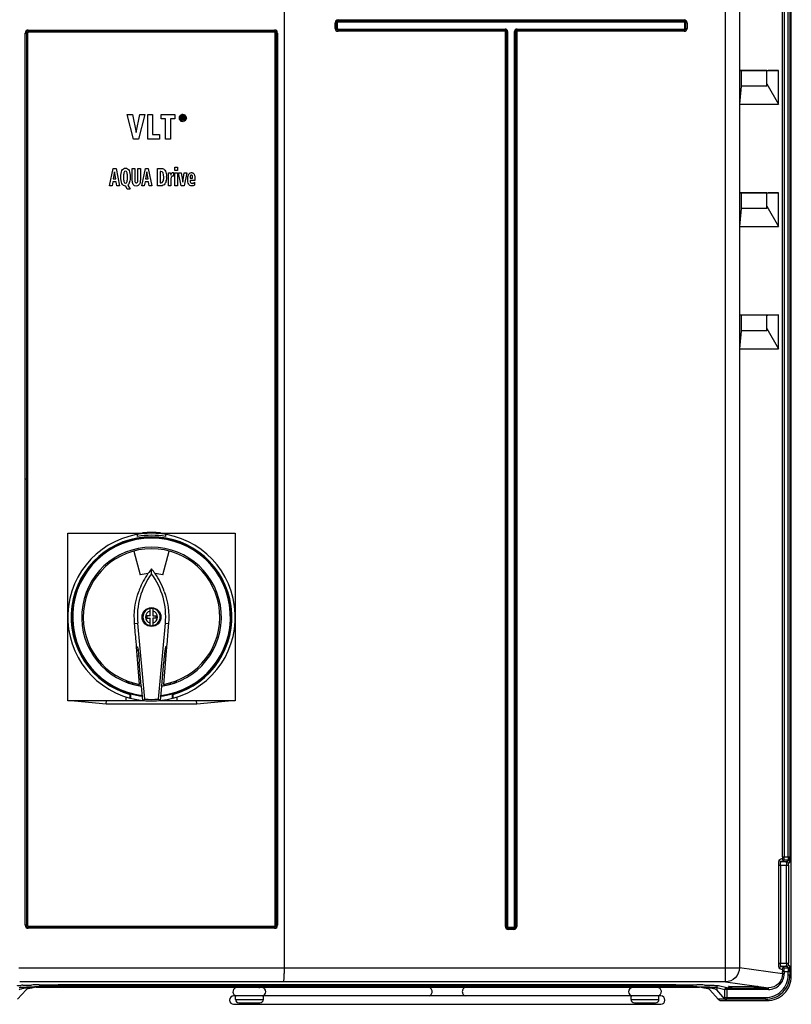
# Model space of a CAD drawing. Header units: inches. Extents: x 0 to 117, y 0 to 83.
# Tile 3 of 57: x 18.75 to 27.45, y 33.77 to 44.87. Entities that reach past the tile are written whole.
import ezdxf

# ---------------------------------------------------------------- set-up
doc = ezdxf.new("R2010")
doc.units = ezdxf.units.IN
doc.header["$LTSCALE"] = 6.431102
doc.header["$MEASUREMENT"] = 0
doc.layers.get('0').update_dxf_attribs({"linetype": 'CONTINUOUS'})
doc.styles.get("Standard").update_dxf_attribs({"font": 'txt', "width": 0.8})
doc.dimstyles.new('DIMSTYLE_1', dxfattribs={"dimtxt": 0.78125, "dimasz": 0.7, "dimexe": 0.18, "dimexo": 0.0625, "dimgap": 0.09, "dimtad": 1, "dimdec": 0, "dimzin": 4, "dimdsep": 46, "dimtxsty": 'STANDARD', "dimblk": '_FILLED', "dimblk1": '_FILLED', "dimblk2": '_FILLED', "dimcen": 0.09, "dimadec": 0, "dimazin": 0, "dimtfac": 1, "dimtdec": 0, "dimtofl": 0, "dimtmove": 0, "dimatfit": 3, "dimldrblk": '_FILLED', "dimfxl": 1, "dimtolj": 1, "dimtzin": 4, "dimarcsym": 0})

# ---------------------------------------------------------------- blocks, each defined once
blk = doc.blocks.new('_FILLED')
at = {"color": 0, "linetype": 'BYBLOCK'}
blk.add_solid([(0, 0), (-1, 0.143), (-1, -0.143)], dxfattribs=at)
blk = doc.blocks.new('*D10')
at = {"color": 7, "linetype": 'CONTINUOUS'}
for p, q in [((18.841, 53.26), (15.061, 53.26)), ((15.311, 53.26), (15.311, 43.537)), ((15.311, 33.814), (15.311, 43.537)), ((17.866, 33.814), (15.061, 33.814))]:
    blk.add_line(p, q, dxfattribs=at)
at = {"color": 7, "linetype": 'CONTINUOUS', "xscale": 0.7, "yscale": 0.7, "zscale": 0.7}
for p, rotation in [((15.311, 53.26), 90), ((15.311, 33.814), 270)]:
    blk.add_blockref('_FILLED', p, dxfattribs=dict(at, rotation=rotation))
at = {"color": 7, "linetype": 'CONTINUOUS', "insert": (14.334, 43.537), "char_height": 0.7812, "width": 1.875, "attachment_point": 2, "rotation": 90, "line_spacing_factor": 0.9}
blk.add_mtext('494', dxfattribs=at)

msp = doc.modelspace()

# ---------------------------------------------------------------- linework, layer by layer
at = {"color": 7, "linetype": 'CONTINUOUS'}
for p, q in [((27.451, 34.089), (27.451, 52.5763)), ((26.7092, 34.0255), (26.7092, 52.3961)), ((21.7324, 52.239), (21.7324, 34.183)), ((26.8654, 52.2391), (26.8654, 34.183)), ((27.3516, 35.4348), (27.3516, 51.4042)), ((27.3711, 51.4042), (27.3711, 35.4348)), ((27.4157, 35.4348), (27.4157, 51.4042)), ((27.4354, 51.4042), (27.4354, 35.4348)), ((22.3077, 44.7716), (22.3077, 44.8346)), ((22.3323, 44.8346), (22.3077, 44.8346)), ((22.32, 44.8346), (22.32, 44.7716)), ((22.3323, 44.8346), (22.3323, 44.7716)), ((22.3407, 44.8676), (22.3407, 44.843)), ((22.3407, 44.8676), (26.2423, 44.8676)), ((26.2423, 44.8553), (22.3407, 44.8553)), ((26.2423, 44.843), (22.3407, 44.843)), ((26.2423, 44.843), (26.2423, 44.8676)), ((26.2752, 44.8346), (26.2507, 44.8346)), ((26.2507, 44.7716), (26.2507, 44.8346)), ((26.263, 44.7716), (26.263, 44.8346)), ((26.2752, 44.8346), (26.2752, 44.7716)), ((18.8483, 44.7521), (21.6245, 44.7521)), ((21.6237, 44.7398), (18.849, 44.7398)), ((21.623, 44.7275), (18.8498, 44.7275)), ((22.3077, 44.7716), (22.3323, 44.7716)), ((22.3407, 44.7632), (22.3407, 44.7387)), ((22.3407, 44.7632), (24.2246, 44.7632)), ((22.3407, 44.751), (24.2246, 44.751)), ((24.2246, 44.7387), (22.3407, 44.7387)), ((24.2246, 44.7387), (24.2246, 44.7632)), ((24.2516, 44.7362), (24.227, 44.7362)), ((24.227, 34.6492), (24.227, 44.7362)), ((24.2393, 44.7362), (24.2393, 34.6492)), ((24.2516, 44.7362), (24.2516, 34.6492)), ((24.356, 44.7362), (24.3314, 44.7362)), ((24.3314, 34.6492), (24.3314, 44.7362)), ((24.3437, 34.6492), (24.3437, 44.7362)), ((24.356, 44.7362), (24.356, 34.6492)), ((24.3584, 44.7632), (26.2423, 44.7632)), ((24.3584, 44.7632), (24.3584, 44.7387)), ((24.3584, 44.751), (26.2423, 44.751)), ((26.2423, 44.7387), (24.3584, 44.7387)), ((26.2423, 44.7387), (26.2423, 44.7632)), ((26.2507, 44.7716), (26.2752, 44.7716)), ((18.8142, 34.6637), (18.8142, 44.7179)), ((18.8142, 44.7179), (18.8401, 44.7179)), ((18.8272, 44.7179), (18.8272, 34.6637)), ((18.8401, 44.7179), (18.8401, 34.6637)), ((21.6326, 34.6637), (21.6326, 44.7179)), ((21.6326, 44.7179), (21.6585, 44.7179)), ((21.6456, 34.6637), (21.6456, 44.7179)), ((21.6585, 44.7179), (21.6585, 34.6637)), ((26.8709, 44.2972), (27.3061, 44.2972)), ((26.8899, 44.2951), (26.8709, 44.2972)), ((26.8709, 43.9155), (26.8709, 44.2972)), ((27.175, 44.2951), (26.8899, 44.2951)), ((26.8899, 44.12), (26.8899, 44.2951)), ((27.175, 44.12), (27.175, 44.2951)), ((27.175, 44.2912), (27.18, 44.293)), ((27.18, 44.293), (27.1858, 44.2951)), ((27.3061, 44.2972), (27.1891, 44.2951)), ((27.3061, 43.9155), (27.3061, 44.2972)), ((26.8709, 43.9155), (26.8899, 44.12)), ((27.175, 44.12), (26.8899, 44.12)), ((27.175, 44.1457), (27.3061, 43.9155)), ((26.8709, 43.9155), (27.3061, 43.9155)), ((20.0332, 43.5244), (19.9635, 43.8)), ((19.9635, 43.8), (20.0226, 43.8)), ((20.0226, 43.8), (20.0639, 43.5988)), ((20.0639, 43.5988), (20.1067, 43.8)), ((20.1631, 43.8), (20.0923, 43.5244)), ((20.1067, 43.8), (20.1631, 43.8)), ((20.1947, 43.5244), (20.1947, 43.8)), ((20.1947, 43.8), (20.2494, 43.8)), ((20.2494, 43.8), (20.2494, 43.5739)), ((20.3449, 43.7502), (20.3449, 43.8)), ((20.3449, 43.8), (20.5016, 43.8)), ((20.3958, 43.7502), (20.3449, 43.7502)), ((20.3958, 43.5244), (20.3958, 43.7502)), ((20.4505, 43.7502), (20.4505, 43.5244)), ((20.5016, 43.7502), (20.4505, 43.7502)), ((20.5016, 43.8), (20.5016, 43.7502)), ((20.5757, 43.739), (20.5757, 43.7827)), ((20.5757, 43.7827), (20.5908, 43.7827)), ((20.5843, 43.739), (20.5757, 43.739)), ((20.5843, 43.7753), (20.5843, 43.7649)), ((20.59, 43.7753), (20.5843, 43.7753)), ((20.5843, 43.7649), (20.5909, 43.7649)), ((20.5843, 43.7576), (20.5843, 43.739)), ((20.5882, 43.7576), (20.5843, 43.7576)), ((20.5976, 43.739), (20.5882, 43.7576)), ((20.597, 43.758), (20.6077, 43.739)), ((20.6077, 43.739), (20.5976, 43.739)), ((20.0923, 43.5244), (20.0332, 43.5244)), ((20.3271, 43.5244), (20.1947, 43.5244)), ((20.2494, 43.5739), (20.3271, 43.5739)), ((20.3271, 43.5739), (20.3271, 43.5244)), ((20.4505, 43.5244), (20.3958, 43.5244)), ((19.764, 42.9968), (19.8056, 43.1937)), ((19.8056, 43.1937), (19.8379, 43.1937)), ((19.8379, 43.1937), (19.878, 42.9968)), ((20.0204, 43.0682), (20.0204, 43.1937)), ((20.0204, 43.1937), (20.0496, 43.1937)), ((20.0496, 43.1937), (20.0496, 43.0607)), ((20.0828, 43.0607), (20.0828, 43.1937)), ((20.0828, 43.1937), (20.112, 43.1937)), ((20.112, 43.1937), (20.112, 43.0682)), ((20.1275, 42.9968), (20.1691, 43.1937)), ((20.1691, 43.1937), (20.2014, 43.1937)), ((20.2014, 43.1937), (20.2415, 42.9968)), ((20.3064, 42.9968), (20.3064, 43.1937)), ((20.3064, 43.1937), (20.3508, 43.1937)), ((20.5009, 43.169), (20.5009, 43.2084)), ((20.5009, 43.2084), (20.5291, 43.2084)), ((20.5291, 43.169), (20.5009, 43.169)), ((20.5291, 43.2084), (20.5291, 43.169)), ((19.8216, 43.1559), (19.8063, 43.074)), ((19.8063, 43.074), (19.8345, 43.074)), ((19.8345, 43.074), (19.8216, 43.1559)), ((20.1851, 43.1559), (20.1698, 43.074)), ((20.1698, 43.074), (20.1979, 43.074)), ((20.1979, 43.074), (20.1851, 43.1559)), ((20.3356, 43.1592), (20.3356, 43.0311)), ((20.3432, 43.1592), (20.3356, 43.1592)), ((20.4272, 43.1438), (20.4529, 43.1438)), ((20.428, 42.9968), (20.428, 43.1131)), ((20.4529, 43.1438), (20.4537, 43.1172)), ((20.4537, 43.1172), (20.4584, 43.1287)), ((20.4561, 43.0625), (20.4561, 42.9968)), ((20.48, 43.146), (20.4841, 43.146)), ((20.4841, 43.146), (20.4841, 43.1048)), ((20.5009, 42.9968), (20.5009, 43.1438)), ((20.5009, 43.1438), (20.5291, 43.1438)), ((20.5291, 43.1438), (20.5291, 42.9968)), ((20.5713, 42.9968), (20.5423, 43.1438)), ((20.5423, 43.1438), (20.5716, 43.1438)), ((20.5716, 43.1438), (20.5889, 43.0388)), ((20.5889, 43.0388), (20.6062, 43.1438)), ((20.6338, 43.1438), (20.6046, 42.9968)), ((20.6062, 43.1438), (20.6338, 43.1438)), ((20.6559, 43.1235), (20.6589, 43.129)), ((20.6724, 43.092), (20.672, 43.0826)), ((20.672, 43.0826), (20.7013, 43.0826)), ((20.7271, 43.0585), (20.672, 43.0585)), ((20.7271, 43.0691), (20.7271, 43.0585)), ((19.7923, 42.9968), (19.764, 42.9968)), ((19.8009, 43.0408), (19.7923, 42.9968)), ((19.8403, 43.0408), (19.8009, 43.0408)), ((19.8479, 42.9968), (19.8403, 43.0408)), ((19.878, 42.9968), (19.8479, 42.9968)), ((19.9473, 42.9934), (19.9442, 42.9934)), ((19.9632, 42.9581), (19.9473, 42.9934)), ((19.9958, 42.9581), (19.9632, 42.9581)), ((19.9705, 43.0036), (19.9958, 42.9581)), ((20.1558, 42.9968), (20.1275, 42.9968)), ((20.1644, 43.0408), (20.1558, 42.9968)), ((20.2037, 43.0408), (20.1644, 43.0408)), ((20.2114, 42.9968), (20.2037, 43.0408)), ((20.2415, 42.9968), (20.2114, 42.9968)), ((20.347, 42.9968), (20.3064, 42.9968)), ((20.3356, 43.0311), (20.3449, 43.0311)), ((20.4561, 42.9968), (20.428, 42.9968)), ((20.5291, 42.9968), (20.5009, 42.9968)), ((20.6046, 42.9968), (20.5713, 42.9968)), ((20.7215, 43.0365), (20.7221, 43.0029)), ((26.8709, 42.9193), (27.3061, 42.9193)), ((26.8899, 42.9172), (26.8709, 42.9193)), ((26.8709, 42.5375), (26.8709, 42.9193)), ((27.175, 42.9172), (26.8899, 42.9172)), ((26.8899, 42.7421), (26.8899, 42.9172)), ((27.175, 42.7421), (27.175, 42.9172)), ((27.175, 42.9132), (27.18, 42.915)), ((27.18, 42.915), (27.1858, 42.9172)), ((27.3061, 42.9193), (27.1891, 42.9172)), ((27.3061, 42.5375), (27.3061, 42.9193)), ((26.8709, 42.5375), (26.8899, 42.7421)), ((27.175, 42.7421), (26.8899, 42.7421)), ((27.175, 42.7678), (27.3061, 42.5375)), ((26.8709, 42.5375), (27.3061, 42.5375)), ((26.8709, 41.5413), (27.3061, 41.5413)), ((26.8899, 41.5392), (26.8709, 41.5413)), ((26.8709, 41.1596), (26.8709, 41.5413)), ((27.175, 41.5392), (26.8899, 41.5392)), ((26.8899, 41.3641), (26.8899, 41.5392)), ((27.175, 41.3641), (27.175, 41.5392)), ((27.175, 41.5353), (27.18, 41.5371)), ((27.18, 41.5371), (27.1858, 41.5392)), ((27.3061, 41.5413), (27.1891, 41.5392)), ((27.3061, 41.1596), (27.3061, 41.5413)), ((26.8709, 41.1596), (26.8899, 41.3641)), ((27.175, 41.3641), (26.8899, 41.3641)), ((27.175, 41.3898), (27.3061, 41.1596)), ((26.8709, 41.1596), (27.3061, 41.1596)), ((18.8401, 39.6908), (18.8142, 39.6908)), ((21.6326, 39.6908), (21.6585, 39.6908)), ((19.2927, 39.0819), (20.1876, 39.0819)), ((19.2927, 37.1921), (19.2927, 39.0819)), ((20.0801, 39.0447), (20.0801, 39.0686)), ((20.2035, 39.0891), (20.2035, 39.0812)), ((20.2717, 39.0812), (20.2717, 39.0891)), ((20.2876, 39.0819), (21.1824, 39.0819)), ((20.395, 39.0686), (20.395, 39.0447)), ((21.1824, 39.0819), (21.1824, 37.1921)), ((20.0382, 38.8811), (20.1102, 38.6123)), ((20.3649, 38.6123), (20.4369, 38.8811)), ((20.2376, 38.624), (20.2376, 38.6797)), ((20.2218, 38.1508), (20.2218, 38.2333)), ((20.2533, 38.2333), (20.2533, 38.1508)), ((20.0465, 38.0634), (20.0813, 38.0665)), ((20.1606, 37.2128), (20.0813, 38.0665)), ((20.2218, 38.1508), (20.1864, 38.1508)), ((20.1864, 38.1508), (20.1864, 38.1232)), ((20.1864, 38.1232), (20.2218, 38.1232)), ((20.2218, 38.0406), (20.2218, 38.1232)), ((20.2533, 38.1508), (20.2887, 38.1508)), ((20.2887, 38.1232), (20.2533, 38.1232)), ((20.2533, 38.1232), (20.2533, 38.0406)), ((20.2887, 38.1232), (20.2887, 38.1508)), ((20.3145, 37.2128), (20.3938, 38.0665)), ((20.3938, 38.0665), (20.4286, 38.0634)), ((20.0666, 37.82), (20.0629, 37.8656)), ((20.4122, 37.8656), (20.4071, 37.8023)), ((20.068, 37.8023), (20.0666, 37.82)), ((20.068, 37.8023), (20.0785, 37.8023)), ((20.1022, 37.3786), (20.068, 37.8023)), ((20.4071, 37.8023), (20.373, 37.3786)), ((20.4071, 37.8023), (20.3966, 37.8023)), ((20.1197, 37.3626), (20.0995, 37.6289)), ((20.3554, 37.3626), (20.3756, 37.6289)), ((19.9647, 37.4024), (19.9541, 37.4207)), ((20.521, 37.4207), (20.5105, 37.4024)), ((20.14, 37.1971), (20.1253, 37.3576)), ((20.3498, 37.3576), (20.3351, 37.1971)), ((20.14, 37.1921), (19.2927, 37.1921)), ((19.368, 37.1921), (19.728, 37.1606)), ((19.728, 37.1606), (19.7294, 37.1921)), ((19.9506, 37.1921), (19.9506, 37.2367)), ((19.9933, 37.2732), (19.9933, 37.2817)), ((19.9969, 37.2433), (19.9974, 37.2594)), ((19.9974, 37.2639), (19.9972, 37.2805)), ((20.0013, 37.271), (20.0013, 37.2221)), ((20.0515, 37.1921), (20.0515, 37.2106)), ((20.1403, 37.1973), (20.14, 37.1971)), ((20.3348, 37.1973), (20.3351, 37.1971)), ((21.1824, 37.1921), (20.3351, 37.1921)), ((20.4236, 37.2106), (20.4236, 37.1921)), ((20.4738, 37.2221), (20.4738, 37.271)), ((20.4777, 37.2639), (20.4779, 37.2805)), ((20.4818, 37.2817), (20.4818, 37.2732)), ((20.5246, 37.2367), (20.5246, 37.1921)), ((20.7471, 37.1606), (20.7458, 37.1921)), ((20.7471, 37.1606), (21.1071, 37.1921)), ((19.728, 37.1606), (20.7471, 37.1606)), ((27.3492, 35.4151), (27.3164, 35.4015)), ((27.3516, 35.4348), (27.4354, 35.4348)), ((27.3093, 35.3425), (27.4178, 35.3425)), ((27.3093, 34.2361), (27.3093, 35.3425)), ((27.3288, 35.3425), (27.3288, 34.2361)), ((27.3359, 35.3818), (27.3687, 35.3955)), ((27.3359, 35.3818), (27.3992, 35.3818)), ((27.4128, 35.3955), (27.3687, 35.3955)), ((27.3982, 34.2361), (27.3982, 35.3425)), ((27.4128, 35.3955), (27.3992, 35.3818)), ((27.4178, 35.3425), (27.4178, 34.2361)), ((27.4188, 35.3622), (27.4325, 35.3758)), ((18.8401, 34.6637), (18.8142, 34.6637)), ((21.6245, 34.6296), (18.8483, 34.6296)), ((18.849, 34.6419), (21.6237, 34.6419)), ((18.8498, 34.6542), (21.623, 34.6542)), ((21.6585, 34.6637), (21.6326, 34.6637)), ((24.227, 34.6492), (24.2516, 34.6492)), ((24.26, 34.6408), (24.323, 34.6408)), ((24.26, 34.6408), (24.26, 34.6162)), ((24.26, 34.6285), (24.323, 34.6285)), ((24.323, 34.6162), (24.323, 34.6408)), ((24.3314, 34.6492), (24.356, 34.6492)), ((24.323, 34.6162), (24.26, 34.6162)), ((18.7403, 34.1843), (21.7324, 34.1843)), ((21.7324, 34.183), (26.8654, 34.183)), ((27.3516, 34.1158), (26.8654, 34.183)), ((27.3093, 34.2361), (27.4178, 34.2361)), ((27.3992, 34.1968), (27.3359, 34.1968)), ((27.3687, 34.1832), (27.3359, 34.1968)), ((27.3687, 34.1832), (27.4128, 34.1832)), ((27.3992, 34.1968), (27.4128, 34.1832)), ((27.4325, 34.2029), (27.4188, 34.2165)), ((27.3164, 34.1772), (27.3492, 34.1635)), ((27.3516, 34.1439), (27.4354, 34.1439)), ((27.3516, 34.1158), (27.3516, 34.1439)), ((27.3711, 34.1158), (27.3516, 34.1158)), ((27.3711, 34.1439), (27.3711, 34.1158)), ((27.4157, 34.1046), (27.4157, 34.1439)), ((27.4157, 34.1045), (27.4354, 34.1045)), ((27.4354, 34.1439), (27.4354, 34.1045)), ((27.451, 34.089), (27.4354, 34.1045)), ((26.4166, 33.9626), (18.9378, 33.9626)), ((19.0497, 33.9724), (26.3041, 33.9724)), ((19.4914, 33.9951), (19.4973, 33.9951)), ((19.4914, 33.9853), (25.8632, 33.9853)), ((19.4973, 33.9951), (25.863, 33.9951)), ((19.4973, 33.9921), (19.4973, 33.9951)), ((25.863, 33.9921), (19.4973, 33.9921)), ((26.7092, 34.0255), (21.7217, 34.0255)), ((25.863, 33.9951), (25.863, 33.9921)), ((26.6095, 33.9629), (26.7028, 33.939)), ((26.6095, 33.9629), (26.6095, 33.9375)), ((26.7224, 33.9587), (26.6292, 33.9826)), ((26.7092, 34.0255), (27.1929, 33.9587)), ((26.7224, 33.9587), (26.7606, 33.9587)), ((26.7224, 33.9587), (26.7224, 33.849)), ((26.7442, 33.965), (26.7442, 33.971)), ((26.7521, 33.9649), (26.7516, 33.9715)), ((26.7521, 33.9715), (27.0671, 33.9715)), ((26.7606, 33.9649), (26.7521, 33.9649)), ((26.7606, 33.9665), (26.7606, 33.9715)), ((26.7606, 33.9665), (26.7622, 33.9665)), ((26.7624, 33.971), (26.7622, 33.9672)), ((26.7821, 33.9558), (26.7824, 33.9715)), ((26.7821, 33.9558), (27.0371, 33.9558)), ((27.0371, 33.9558), (27.0368, 33.9715)), ((27.0564, 33.9683), (27.0568, 33.971)), ((27.057, 33.9665), (27.0586, 33.9665)), ((27.0586, 33.9714), (27.0586, 33.9665)), ((27.0671, 33.9649), (27.0586, 33.9649)), ((27.0586, 33.9587), (27.1929, 33.9587)), ((27.0676, 33.9719), (27.0671, 33.9649)), ((27.075, 33.971), (27.075, 33.965)), ((27.1929, 33.939), (27.1929, 33.9587)), ((18.727, 33.8303), (18.8238, 33.9372)), ((25.9785, 33.8676), (21.1635, 33.8676)), ((21.1832, 33.8283), (21.1832, 33.8677)), ((21.4982, 33.8283), (21.4982, 33.8677)), ((25.6439, 33.8283), (25.6439, 33.8677)), ((25.9588, 33.8283), (25.9588, 33.8677)), ((26.6277, 33.8303), (26.5309, 33.9372)), ((26.703, 33.8314), (26.6095, 33.9375)), ((27.1929, 33.939), (26.7028, 33.939)), ((26.7028, 33.849), (26.7028, 33.939)), ((26.7028, 33.849), (27.1601, 33.849)), ((27.0373, 33.9468), (26.7819, 33.9468)), ((27.1602, 33.8293), (27.1602, 33.849)), ((21.1635, 33.7726), (25.9785, 33.7726)), ((21.1832, 33.8283), (21.4982, 33.8283)), ((21.2226, 33.7889), (21.4588, 33.7889)), ((25.6439, 33.8283), (25.9588, 33.8283)), ((25.6832, 33.7889), (25.9194, 33.7889)), ((26.7077, 33.8303), (26.6277, 33.8303)), ((26.6277, 33.8303), (26.6498, 33.8138)), ((26.6498, 33.8138), (27.1757, 33.8138)), ((26.7077, 33.8303), (26.7249, 33.8293)), ((27.1602, 33.8293), (26.7249, 33.8293)), ((27.1602, 33.8293), (27.1757, 33.8138))]:
    msp.add_line(p, q, dxfattribs=at)
msp.add_circle((20.2376, 38.137), 0.1063, dxfattribs=at)
for centre, radius, start, end in [((22.3407, 44.8346), 0.033, 89.9998, 180.0002), ((22.3407, 44.8346), 0.0207, 90.00182, 180), ((22.3407, 44.8346), 0.00838, 89.99037, 180.01053), ((26.2423, 44.8346), 0.033, 359.9998, 90.0002), ((26.2423, 44.8346), 0.0207, 0.00182, 90), ((26.2423, 44.8346), 0.00838, 359.98982, 90.01018), ((18.849, 44.7179), 0.0218, 90.00794, 180.03231), ((22.3407, 44.7716), 0.033, 179.9998, 270.0002), ((22.3407, 44.7716), 0.0207, 180.00182, 270), ((22.3407, 44.7716), 0.00838, 179.99037, 270.01053), ((24.2246, 44.7362), 0.0271, 359.99844, 90.00156), ((24.2246, 44.7362), 0.0148, 0, 90), ((24.2246, 44.7362), 0.00247, 359.98034, 90.01974), ((24.3584, 44.7362), 0.0271, 89.99844, 180.00156), ((24.3584, 44.7362), 0.0148, 90, 180), ((24.3584, 44.7362), 0.00247, 89.98034, 180.01974), ((26.2423, 44.7716), 0.033, 269.9998, 0.0002), ((26.2423, 44.7716), 0.0207, 270.00182, 360), ((26.2423, 44.7716), 0.00838, 269.99037, 0.01053), ((20.6005, 43.7611), 0.0491, 180.51537, 184.94088), ((20.5921, 43.7605), 0.0408, 214.36751, 219.35784), ((20.594, 43.7621), 0.0434, 219.36384, 228.96132), ((20.5941, 43.7591), 0.0436, 135.58952, 140.37106), ((20.5918, 43.7595), 0.04, 228.96685, 234.03231), ((20.5918, 43.7579), 0.0288, 212.9706, 223.05299), ((20.59, 43.7569), 0.0368, 233.98716, 244.48056), ((20.5901, 43.7631), 0.038, 99.71278, 104.85984), ((20.5905, 43.7606), 0.0406, 94.7207, 99.70625), ((20.5908, 43.757), 0.0442, 89.96206, 94.71588), ((20.5923, 43.7648), 0.0362, 54.06961, 64.64372), ((20.591, 43.763), 0.0384, 48.92017, 54.09567), ((20.5892, 43.761), 0.0412, 43.92508, 48.9142), ((20.5879, 43.7597), 0.043, 39.09063, 43.98943), ((20.5879, 43.7616), 0.0429, 316.218, 320.99287), ((20.5898, 43.76), 0.0405, 320.9983, 325.92718), ((20.5914, 43.759), 0.0386, 325.89668, 340.912), ((20.591, 43.7622), 0.039, 13.84984, 23.77196), ((20.5807, 43.7607), 0.0494, 359.96267, 4.37387), ((20.5909, 43.7654), 0.0453, 269.95977, 274.66574), ((20.2657, 43.0823), 0.1401, 347.97915, 350.13808), ((20.0718, 43.0936), 0.3347, 359.98957, 1.1532), ((20.2543, 43.1306), 0.1733, 3.34312, 4.38357), ((19.4897, 43.1131), 0.9383, 359.99726, 0.22927), ((20.6219, 43.0626), 0.1658, 174.43711, 180.01073), ((20.2376, 38.137), 0.9449, 284.94028, 255.05972), ((20.2376, 38.137), 0.9528, 83.8634, 96.1366), ((20.2376, 38.137), 0.9055, 285.37987, 254.62013), ((20.2376, 38.137), 0.8976, 285.51816, 254.48184), ((20.2376, 38.137), 0.8898, 276.65578, 263.34422), ((20.2376, 38.137), 0.9213, 80.15751, 99.84249), ((20.2376, 38.137), 0.7874, 278.19675, 261.80325), ((20.2376, 38.137), 0.7704, 280.12291, 259.87709), ((20.8871, 38.1413), 0.8092, 143.38267, 185.30863), ((20.8935, 38.1391), 0.8501, 144.93143, 158.47309), ((20.2376, 38.137), 0.4921, 94.63386, 105), ((20.8904, 38.1408), 0.8465, 140.46533, 144.90529), ((19.5847, 38.1408), 0.8465, 35.09471, 39.53467), ((19.588, 38.1413), 0.8092, 354.69137, 36.61733), ((19.5806, 38.1387), 0.8511, 19.72891, 35.05661), ((20.2376, 38.137), 0.4921, 75, 85.36614), ((20.8923, 38.1399), 0.8486, 158.49486, 160.30468), ((20.2376, 38.137), 0.0984, 94.70243, 265.30669), ((20.2376, 38.137), 0.0976, 99.28632, 260.71368), ((20.2376, 38.137), 0.0683, 103.32112, 256.67888), ((20.2376, 38.137), 0.0984, 277.70983, 67.49723), ((20.2376, 38.137), 0.0976, 279.28632, 80.71368), ((20.2376, 38.137), 0.0683, 283.32112, 76.67888), ((-29.7706, 33.835), 49.9963, 4.62403, 4.85152), ((70.2536, 33.8344), 50.0042, 175.14849, 175.37596), ((20.2376, 38.137), 0.4055, 245.72044, 248.09857), ((20.2376, 38.137), 0.4055, 291.89443, 294.29117), ((20.2376, 38.137), 0.4646, 249.67115, 251.96617), ((20.2376, 38.137), 0.4646, 288.03672, 290.33844), ((20.2376, 38.137), 0.9449, 255.15466, 284.47751), ((19.5196, 37.2639), 0.4778, 359.46369, 359.99999), ((20.2376, 38.137), 0.8976, 254.74248, 263.48857), ((20.2376, 38.137), 0.8976, 276.51143, 285.25752), ((20.9317, 37.2637), 0.454, 179.97619, 181.59824), ((20.8557, 37.2617), 0.378, 181.61636, 182.21608), ((27.3991, 35.3621), 0.0197, 0.16937, 89.83063), ((27.4127, 35.3758), 0.0197, 0.16937, 89.83063), ((18.849, 34.6637), 0.0218, 179.96601, 270.00809), ((21.6237, 34.6637), 0.0218, 270.00044, 0.04968), ((24.26, 34.6492), 0.033, 179.9998, 270.0002), ((24.26, 34.6492), 0.0207, 180.00182, 270), ((24.26, 34.6492), 0.00838, 179.99037, 270.01053), ((24.323, 34.6492), 0.033, 269.9998, 0.0002), ((24.323, 34.6492), 0.0207, 270.00182, 360), ((24.323, 34.6492), 0.00838, 269.99037, 0.01053), ((27.3991, 34.2165), 0.0197, 270.17155, 359.8285), ((27.4127, 34.2029), 0.0197, 270.18951, 359.81189), ((27.1603, 34.1044), 0.2554, 269.96111, 0.03826), ((27.1602, 34.1045), 0.2752, 269.98968, 0.01032), ((27.1758, 34.0889), 0.2751, 269.97806, 0.02194), ((20.2364, -585.0319), 619.0592, 89.862532, 90.137468), ((18.8635, 32.0499), 1.9386, 92.30485, 92.97859), ((19.1727, 21.1804), 12.8127, 90.90803, 91.29585), ((19.4972, 25.12), 8.8721, 89.99898, 90.33446), ((21.2032, 33.9151), 0.0475, 112.5588, 256.93515), ((21.4782, 33.9151), 0.0475, 283.06485, 76.46472), ((25.6638, 33.9151), 0.0475, 103.53528, 256.93515), ((25.8632, 25.1911), 8.801, 89.66818, 90.00119), ((25.9388, 33.9151), 0.0475, 283.06485, 90), ((26.1629, 20.1202), 13.8731, 88.71783, 89.07324), ((26.7819, 33.9665), 0.0197, 179.97571, 270.01556), ((26.7823, 33.981), 0.0251, 253.55132, 269.46703), ((21.1635, 33.8201), 0.0475, 90, 270), ((25.9785, 33.8201), 0.0475, 270, 90), ((27.0373, 33.9662), 0.0194, 270.06615, 290.60429), ((21.2226, 33.8283), 0.0394, 180, 269.97656), ((21.4588, 33.8283), 0.0394, 270.02344, 360), ((25.6832, 33.8283), 0.0394, 180, 270.00259), ((25.9194, 33.8283), 0.0394, 269.99741, 360)]:
    msp.add_arc(centre, radius, start, end, dxfattribs=at)
for centre, major_axis, ratio, start_param, end_param in [((20.2376, 38.1444), (0, 0.7906), 0.9999562, -3.4940295, -3.2912286), ((20.2376, 38.1444), (0, 0.7906), 0.9999562, -2.9919567, -2.7891558), ((18.1783, 38.3171), (2.5747, -0.2253), 0.6002438, -0.5168697, -0.5128314), ((18.4647, 37.9819), (2.2165, 0.1939), 0.6002438, -0.7677816, -0.7537041), ((20.2376, 38.141), (0, 0.9314), 0.9999908, -3.2243166, -3.0588687), ((22.0104, 37.9819), (2.2165, -0.1939), 0.6002438, -2.3878885, -2.3738111), ((19.4914, 33.9336), (0.6693, 0), 0.0772201, 1.5707963, 3.0717795), ((25.8632, 33.9336), (0.6693, 0), 0.0772201, 0.0698132, 1.5707963), ((26.7521, 33.9714), (0.00789, 0), 0.0174522, 1.5756638, 3.1415941), ((26.7521, 33.965), (0.00789, 0), 0.0174522, -3.1401546, -1.5756638), ((26.7803, 33.9665), (0.0155, 0.0121), 0.999372, -3.8046987, -2.2339023), ((27.0389, 33.9665), (-0.0155, 0.0121), 0.999372, -4.049283, -2.4784866), ((27.0671, 33.9714), (0.00789, 0), 0.0174522, -0.0000015, 1.5659289), ((27.0671, 33.965), (0.00789, 0), 0.0174522, -1.5659289, -0.0013894)]:
    msp.add_ellipse(centre, major_axis=major_axis, ratio=ratio, start_param=start_param, end_param=end_param, dxfattribs=at)
for points, knots in [([(18.8483, 44.7521), (18.8396, 44.7521), (18.8215, 44.7448), (18.8142, 44.7266), (18.8142, 44.7179)], [0, 0, 0, 0, 0.4988322, 1, 1, 1, 1]), ([(18.8498, 44.7275), (18.8475, 44.7275), (18.8424, 44.7274), (18.8415, 44.7215), (18.8427, 44.72)], [0, 0, 0, 0, 0.5422649, 1, 1, 1, 1]), ([(21.6456, 44.7179), (21.6456, 44.7235), (21.6409, 44.7351), (21.6293, 44.7398), (21.6237, 44.7398)], [0, 0, 0, 0, 0.5008383, 1, 1, 1, 1]), ([(21.6585, 44.7179), (21.6583, 44.7266), (21.6514, 44.7449), (21.6332, 44.7519), (21.6245, 44.7521)], [0, 0, 0, 0, 0.5013091, 1, 1, 1, 1]), ([(21.6326, 44.7179), (21.6326, 44.7202), (21.6325, 44.7252), (21.6266, 44.726), (21.6251, 44.7248)], [0, 0, 0, 0, 0.5436246, 1, 1, 1, 1]), ([(20.2288, 38.2342), (20.2276, 38.2341), (20.2253, 38.2338), (20.2231, 38.2331), (20.222, 38.2327)], [0, 0, 0, 0, 0.4975073, 1, 1, 1, 1]), ([(20.2463, 38.0397), (20.2475, 38.0398), (20.2498, 38.0402), (20.252, 38.0408), (20.2531, 38.0412)], [0, 0, 0, 0, 0.4975073, 1, 1, 1, 1]), ([(20.0785, 37.8023), (20.0799, 37.8023), (20.0804, 37.7951), (20.0832, 37.7868), (20.0853, 37.7688), (20.0896, 37.7372), (20.0945, 37.6895), (20.098, 37.6497), (20.0995, 37.6289)], [0, 0, 0, 0, 0.022949, 0.0851709, 0.1840252, 0.3144068, 0.6415277, 1, 1, 1, 1]), ([(20.3918, 37.7831), (20.3903, 37.7736), (20.3835, 37.7224), (20.3788, 37.6708), (20.3756, 37.6289)], [0, 0, 0, 0, 0.1860039, 1, 1, 1, 1]), ([(20.3966, 37.8023), (20.3948, 37.8023), (20.3946, 37.7924), (20.3926, 37.7879), (20.3918, 37.7831)], [0, 0, 0, 0, 0.2675015, 1, 1, 1, 1]), ([(19.994, 37.224), (19.9956, 37.2236), (19.9955, 37.2347), (19.9967, 37.2385), (19.9969, 37.2433)], [0, 0, 0, 0, 0.2670899, 1, 1, 1, 1]), ([(20.478, 37.2471), (20.4782, 37.2418), (20.4794, 37.2347), (20.4791, 37.2259), (20.4808, 37.2242)], [0, 0, 0, 0, 0.6850632, 1, 1, 1, 1]), ([(27.3093, 35.3425), (27.3093, 35.3498), (27.3096, 35.3633), (27.3108, 35.3818), (27.313, 35.3932), (27.3145, 35.4007), (27.3164, 35.4015)], [0, 0, 0, 0, 0.3664358, 0.6807288, 0.900359, 1, 1, 1, 1]), ([(27.3359, 35.3818), (27.3309, 35.3819), (27.3206, 35.3861), (27.3164, 35.3965), (27.3164, 35.4015)], [0, 0, 0, 0, 0.4988506, 1, 1, 1, 1]), ([(27.3516, 35.4348), (27.3516, 35.4303), (27.3504, 35.4248), (27.3511, 35.4159), (27.3492, 35.4151)], [0, 0, 0, 0, 0.6830891, 1, 1, 1, 1]), ([(27.3687, 35.3955), (27.3641, 35.3955), (27.3538, 35.3994), (27.3492, 35.4098), (27.3492, 35.4151)], [0, 0, 0, 0, 0.4689501, 1, 1, 1, 1]), ([(27.3687, 35.3955), (27.3697, 35.3963), (27.3695, 35.4011), (27.3714, 35.4133), (27.3711, 35.4257), (27.3711, 35.4348)], [0, 0, 0, 0, 0.0931645, 0.3128243, 1, 1, 1, 1]), ([(27.4157, 35.4348), (27.4157, 35.4257), (27.416, 35.4132), (27.4139, 35.4011), (27.4139, 35.3961), (27.4128, 35.3955)], [0, 0, 0, 0, 0.6857893, 0.9052965, 1, 1, 1, 1]), ([(27.4325, 35.3758), (27.4337, 35.3771), (27.4333, 35.3841), (27.4351, 35.3958), (27.4351, 35.414), (27.4354, 35.4275), (27.4354, 35.4348)], [0, 0, 0, 0, 0.0921754, 0.3121041, 0.6296576, 1, 1, 1, 1]), ([(27.3288, 35.3425), (27.3288, 35.3516), (27.3295, 35.3642), (27.3323, 35.3766), (27.3345, 35.3814), (27.3359, 35.3818)], [0, 0, 0, 0, 0.6711148, 0.8904065, 1, 1, 1, 1]), ([(27.3982, 35.3425), (27.3982, 35.3516), (27.3999, 35.3642), (27.3972, 35.3783), (27.3992, 35.3818)], [0, 0, 0, 0, 0.6891025, 1, 1, 1, 1]), ([(27.4178, 35.3425), (27.4178, 35.3471), (27.419, 35.353), (27.4174, 35.3608), (27.4188, 35.3622)], [0, 0, 0, 0, 0.688371, 1, 1, 1, 1]), ([(18.8142, 34.6637), (18.8144, 34.655), (18.8213, 34.6367), (18.8396, 34.6298), (18.8483, 34.6296)], [0, 0, 0, 0, 0.5013091, 1, 1, 1, 1]), ([(18.8401, 34.6637), (18.8401, 34.6615), (18.8403, 34.6564), (18.8462, 34.6556), (18.8476, 34.6568)], [0, 0, 0, 0, 0.5436079, 1, 1, 1, 1]), ([(21.623, 34.6542), (21.6253, 34.6541), (21.6303, 34.6542), (21.6312, 34.6602), (21.6301, 34.6617)], [0, 0, 0, 0, 0.5422697, 1, 1, 1, 1]), ([(21.6245, 34.6296), (21.6332, 34.6296), (21.6513, 34.6369), (21.6585, 34.655), (21.6585, 34.6637)], [0, 0, 0, 0, 0.4988322, 1, 1, 1, 1]), ([(21.7324, 34.183), (21.7324, 34.1631), (21.7319, 34.1263), (21.7301, 34.0828), (21.7278, 34.0547), (21.7262, 34.0397), (21.7243, 34.0313), (21.723, 34.0259), (21.7217, 34.0255)], [0, 0, 0, 0, 0.376705, 0.6972126, 0.8212105, 0.9146299, 0.9743876, 1, 1, 1, 1]), ([(26.8654, 34.183), (26.8653, 34.1429), (26.8322, 34.0596), (26.7491, 34.0256), (26.7092, 34.0255)], [0, 0, 0, 0, 0.5013688, 1, 1, 1, 1]), ([(27.3164, 34.1772), (27.3145, 34.1778), (27.3131, 34.1856), (27.3108, 34.1969), (27.3097, 34.2154), (27.3093, 34.2288), (27.3093, 34.2361)], [0, 0, 0, 0, 0.0995785, 0.3189842, 0.633405, 1, 1, 1, 1]), ([(27.3359, 34.1968), (27.3309, 34.1968), (27.3205, 34.1925), (27.3164, 34.1822), (27.3164, 34.1772)], [0, 0, 0, 0, 0.498644, 1, 1, 1, 1]), ([(27.3359, 34.1968), (27.3345, 34.1972), (27.3323, 34.202), (27.3295, 34.2145), (27.3289, 34.227), (27.3288, 34.2361)], [0, 0, 0, 0, 0.1095778, 0.3277455, 1, 1, 1, 1]), ([(27.3492, 34.1635), (27.3492, 34.1688), (27.3538, 34.1793), (27.3641, 34.1832), (27.3687, 34.1832)], [0, 0, 0, 0, 0.5310525, 1, 1, 1, 1]), ([(27.3711, 34.1439), (27.3711, 34.1529), (27.3714, 34.1654), (27.3695, 34.1776), (27.3697, 34.1824), (27.3687, 34.1832)], [0, 0, 0, 0, 0.6872076, 0.9068683, 1, 1, 1, 1]), ([(27.3992, 34.1968), (27.3973, 34.2005), (27.3998, 34.2145), (27.3982, 34.2271), (27.3982, 34.2361)], [0, 0, 0, 0, 0.310888, 1, 1, 1, 1]), ([(27.4128, 34.1832), (27.4138, 34.1825), (27.4139, 34.1776), (27.416, 34.1654), (27.4157, 34.1529), (27.4157, 34.1439)], [0, 0, 0, 0, 0.0943434, 0.3144481, 1, 1, 1, 1]), ([(27.4188, 34.2165), (27.4174, 34.2179), (27.419, 34.2257), (27.4178, 34.2316), (27.4178, 34.2361)], [0, 0, 0, 0, 0.3116144, 1, 1, 1, 1]), ([(27.4354, 34.1439), (27.4354, 34.1512), (27.4351, 34.1647), (27.4351, 34.1829), (27.4333, 34.1945), (27.4337, 34.2016), (27.4325, 34.2029)], [0, 0, 0, 0, 0.3703352, 0.6878861, 0.9078188, 1, 1, 1, 1]), ([(27.1929, 33.939), (27.2382, 33.9395), (27.3328, 33.976), (27.3707, 34.0706), (27.3711, 34.1158)], [0, 0, 0, 0, 0.5001989, 1, 1, 1, 1]), ([(27.3516, 34.1158), (27.3516, 34.0756), (27.3173, 33.9917), (27.2332, 33.9587), (27.1929, 33.9587)], [0, 0, 0, 0, 0.499782, 1, 1, 1, 1]), ([(27.3492, 34.1635), (27.3511, 34.1627), (27.3504, 34.1539), (27.3516, 34.1484), (27.3516, 34.1439)], [0, 0, 0, 0, 0.3166782, 1, 1, 1, 1]), ([(18.7254, 33.9825), (18.727, 33.9829), (18.7394, 33.9847), (18.7519, 33.9853), (18.7628, 33.9859)], [0, 0, 0, 0, 0.1318241, 1, 1, 1, 1]), ([(18.745, 33.9372), (18.7494, 33.9421), (18.7683, 33.9484), (18.8033, 33.9566), (18.8563, 33.9642), (18.8968, 33.9685), (18.9198, 33.9706)], [0, 0, 0, 0, 0.1099762, 0.3147134, 0.6135401, 1, 1, 1, 1]), ([(18.745, 33.9628), (18.7462, 33.9631), (18.7553, 33.9646), (18.7645, 33.9651), (18.7724, 33.9656)], [0, 0, 0, 0, 0.1397494, 1, 1, 1, 1]), ([(18.7724, 33.9656), (18.781, 33.9661), (18.8301, 33.9686), (18.8792, 33.9697), (18.9198, 33.9706)], [0, 0, 0, 0, 0.1746829, 1, 1, 1, 1]), ([(18.7856, 33.9869), (18.7924, 33.9872), (18.8248, 33.9884), (18.8572, 33.9892), (18.8829, 33.9898)], [0, 0, 0, 0, 0.209352, 1, 1, 1, 1]), ([(19.4454, 33.9919), (19.3955, 33.9917), (19.2201, 33.989), (19.0447, 33.9821), (18.9198, 33.9706)], [0, 0, 0, 0, 0.2847212, 1, 1, 1, 1]), ([(18.9696, 33.9915), (19.0075, 33.9921), (19.1814, 33.9944), (19.3553, 33.9951), (19.4914, 33.9951)], [0, 0, 0, 0, 0.2176746, 1, 1, 1, 1]), ([(23.4006, 33.9151), (23.4006, 33.9267), (23.3962, 33.9484), (23.3762, 33.9626), (23.367, 33.9626)], [0, 0, 0, 0, 0.5598314, 1, 1, 1, 1]), ([(23.775, 33.9626), (23.7658, 33.9626), (23.7459, 33.9484), (23.7414, 33.9267), (23.7414, 33.9151)], [0, 0, 0, 0, 0.4401686, 1, 1, 1, 1]), ([(25.6287, 33.9469), (25.6302, 33.9493), (25.6362, 33.9572), (25.6464, 33.9626), (25.6536, 33.9626)], [0, 0, 0, 0, 0.2797771, 1, 1, 1, 1]), ([(25.863, 33.9951), (25.9108, 33.9951), (26.0856, 33.9948), (26.2603, 33.9936), (26.3873, 33.9915)], [0, 0, 0, 0, 0.2734691, 1, 1, 1, 1]), ([(25.9142, 33.9919), (25.9639, 33.9917), (26.1386, 33.989), (26.3134, 33.9821), (26.4378, 33.9706)], [0, 0, 0, 0, 0.2850195, 1, 1, 1, 1]), ([(26.4378, 33.9706), (26.4604, 33.9685), (26.5003, 33.9642), (26.5525, 33.9568), (26.5867, 33.9486), (26.6053, 33.9424), (26.6095, 33.9375)], [0, 0, 0, 0, 0.3871391, 0.6861575, 0.8905912, 1, 1, 1, 1]), ([(26.4378, 33.9706), (26.4534, 33.9702), (26.5017, 33.969), (26.5501, 33.9677), (26.5828, 33.9657)], [0, 0, 0, 0, 0.3229548, 1, 1, 1, 1]), ([(26.4733, 33.9898), (26.4827, 33.9896), (26.5148, 33.9888), (26.547, 33.9879), (26.5698, 33.9869)], [0, 0, 0, 0, 0.2899153, 1, 1, 1, 1]), ([(26.5698, 33.9869), (26.5756, 33.9867), (26.593, 33.9859), (26.6104, 33.9851), (26.622, 33.9837)], [0, 0, 0, 0, 0.3315172, 1, 1, 1, 1]), ([(26.5828, 33.9657), (26.586, 33.9654), (26.5949, 33.9647), (26.604, 33.9644), (26.6095, 33.9629)], [0, 0, 0, 0, 0.3609489, 1, 1, 1, 1]), ([(26.6292, 33.9826), (26.6241, 33.9826), (26.6137, 33.9784), (26.6095, 33.9679), (26.6095, 33.9629)], [0, 0, 0, 0, 0.4996189, 1, 1, 1, 1]), ([(26.622, 33.9837), (26.6234, 33.9836), (26.6258, 33.9833), (26.6282, 33.9829), (26.6292, 33.9826)], [0, 0, 0, 0, 0.5934398, 1, 1, 1, 1]), ([(26.7028, 33.939), (26.7028, 33.944), (26.7069, 33.9545), (26.7174, 33.9587), (26.7224, 33.9587)], [0, 0, 0, 0, 0.4987492, 1, 1, 1, 1]), ([(26.7819, 33.9468), (26.7826, 33.9468), (26.781, 33.9517), (26.7821, 33.9536), (26.7821, 33.9558)], [0, 0, 0, 0, 0.2577954, 1, 1, 1, 1]), ([(27.0373, 33.9468), (27.0366, 33.9468), (27.0382, 33.9517), (27.0371, 33.9536), (27.0371, 33.9558)], [0, 0, 0, 0, 0.2577951, 1, 1, 1, 1]), ([(27.057, 33.9665), (27.0568, 33.9665), (27.0573, 33.9692), (27.0568, 33.9702), (27.0568, 33.9716)], [0, 0, 0, 0, 0.1463031, 1, 1, 1, 1]), ([(21.5094, 33.9522), (21.5101, 33.9514), (21.5115, 33.9497), (21.5128, 33.9479), (21.5134, 33.9469)], [0, 0, 0, 0, 0.4930542, 1, 1, 1, 1]), ([(23.367, 33.8676), (23.3762, 33.8676), (23.3962, 33.8817), (23.4006, 33.9034), (23.4006, 33.9151)], [0, 0, 0, 0, 0.4401686, 1, 1, 1, 1]), ([(23.7414, 33.9151), (23.7414, 33.9034), (23.7459, 33.8817), (23.7658, 33.8676), (23.775, 33.8676)], [0, 0, 0, 0, 0.5598314, 1, 1, 1, 1]), ([(26.7249, 33.8293), (26.723, 33.8301), (26.7235, 33.839), (26.7224, 33.8445), (26.7224, 33.849)], [0, 0, 0, 0, 0.3175387, 1, 1, 1, 1]), ([(26.703, 33.8314), (26.7033, 33.8311), (26.7053, 33.8306), (26.7071, 33.8305), (26.7084, 33.8304)], [0, 0, 0, 0, 0.2505144, 1, 1, 1, 1])]:
    msp.add_open_spline(points, degree=3, knots=knots, dxfattribs=at)
for points in [[(18.849, 44.7398), (18.8484, 44.7434), (18.8482, 44.7471), (18.8485, 44.7508)], [(18.849, 44.7398), (18.8496, 44.7361), (18.8498, 44.7324), (18.8495, 44.7288)], [(21.6237, 44.7398), (21.6232, 44.7361), (21.6229, 44.7324), (21.6232, 44.7288)], [(21.6237, 44.7398), (21.6243, 44.7434), (21.6245, 44.7471), (21.6244, 44.7508)], [(20.5514, 43.7606), (20.5515, 43.7709), (20.5546, 43.7796), (20.5606, 43.7869)], [(20.5583, 43.7374), (20.5545, 43.7431), (20.5522, 43.7496), (20.5516, 43.7568)], [(20.5636, 43.7692), (20.563, 43.7665), (20.5627, 43.7637), (20.5627, 43.7606)], [(20.5627, 43.7606), (20.5627, 43.7575), (20.563, 43.7546), (20.5637, 43.7519)], [(20.563, 43.7896), (20.568, 43.7947), (20.5738, 43.7981), (20.5803, 43.7999)], [(20.5663, 43.7766), (20.5651, 43.7743), (20.5642, 43.7718), (20.5636, 43.7692)], [(20.5637, 43.7519), (20.5645, 43.7483), (20.5658, 43.7451), (20.5677, 43.7422)], [(20.5708, 43.783), (20.569, 43.781), (20.5675, 43.7789), (20.5663, 43.7766)], [(20.581, 43.7898), (20.5772, 43.7884), (20.5738, 43.7861), (20.5708, 43.783)], [(20.5708, 43.7383), (20.5726, 43.7363), (20.5746, 43.7347), (20.5766, 43.7334)], [(20.5908, 43.7201), (20.5847, 43.7201), (20.5792, 43.7213), (20.5741, 43.7237)], [(20.5766, 43.7334), (20.5808, 43.7309), (20.5855, 43.7296), (20.5908, 43.7296)], [(20.5908, 43.7915), (20.5873, 43.7915), (20.584, 43.791), (20.581, 43.7898)], [(20.5955, 43.7746), (20.5938, 43.7751), (20.5919, 43.7753), (20.59, 43.7753)], [(20.5908, 43.8012), (20.5934, 43.8012), (20.5958, 43.801), (20.5982, 43.8006)], [(20.599, 43.7904), (20.5965, 43.7912), (20.5937, 43.7915), (20.5908, 43.7915)], [(20.5908, 43.7827), (20.596, 43.7827), (20.6, 43.7818), (20.6028, 43.7799)], [(20.5908, 43.7296), (20.5935, 43.7296), (20.596, 43.7299), (20.5984, 43.7306)], [(20.5909, 43.7649), (20.5932, 43.7649), (20.5951, 43.7652), (20.5964, 43.766)], [(20.6189, 43.7319), (20.6123, 43.7249), (20.6041, 43.721), (20.5945, 43.7202)], [(20.5983, 43.7705), (20.5982, 43.7726), (20.5973, 43.774), (20.5955, 43.7746)], [(20.5964, 43.766), (20.5977, 43.7667), (20.5983, 43.7682), (20.5983, 43.7705)], [(20.604, 43.7611), (20.6022, 43.7594), (20.5999, 43.7583), (20.597, 43.758)], [(20.5982, 43.8006), (20.6016, 43.8), (20.6048, 43.799), (20.6078, 43.7976)], [(20.5984, 43.7306), (20.6016, 43.7314), (20.6045, 43.7329), (20.6071, 43.7349)], [(20.6109, 43.7829), (20.6075, 43.7866), (20.6035, 43.7891), (20.599, 43.7904)], [(20.6028, 43.7799), (20.6056, 43.7779), (20.607, 43.7745), (20.6069, 43.7696)], [(20.6064, 43.7652), (20.6059, 43.7635), (20.6051, 43.7621), (20.604, 43.7611)], [(20.6069, 43.7696), (20.6069, 43.7679), (20.6067, 43.7665), (20.6064, 43.7652)], [(20.6071, 43.7349), (20.6084, 43.7359), (20.6097, 43.737), (20.6109, 43.7383)], [(20.6189, 43.7606), (20.6189, 43.7698), (20.6162, 43.7772), (20.6109, 43.7829)], [(20.6109, 43.7383), (20.6133, 43.7408), (20.6151, 43.7437), (20.6164, 43.747)], [(20.6164, 43.747), (20.618, 43.751), (20.6189, 43.7555), (20.6189, 43.7606)], [(20.6213, 43.7868), (20.6235, 43.784), (20.6253, 43.7811), (20.6267, 43.7779)], [(20.6302, 43.7606), (20.6302, 43.7555), (20.6294, 43.7507), (20.6279, 43.7464)], [(20.6289, 43.7715), (20.6295, 43.7693), (20.6298, 43.7669), (20.63, 43.7644)], [(19.8913, 43.0953), (19.8913, 43.1249), (19.8956, 43.1492), (19.9043, 43.1681)], [(19.9043, 43.1681), (19.913, 43.1871), (19.9263, 43.1967), (19.9442, 43.1967)], [(19.9442, 43.1967), (19.9622, 43.1967), (19.9756, 43.1871), (19.9843, 43.1681)], [(19.9843, 43.1681), (19.9931, 43.1492), (19.9974, 43.1249), (19.9974, 43.0953)], [(20.3508, 43.1937), (20.3655, 43.1938), (20.3783, 43.1865), (20.3894, 43.1716)], [(20.3894, 43.1716), (20.3978, 43.1603), (20.4032, 43.1429), (20.4053, 43.1194)], [(19.9043, 43.0227), (19.8956, 43.0417), (19.8913, 43.0658), (19.8913, 43.0953)], [(19.9265, 43.1438), (19.923, 43.1309), (19.9212, 43.1146), (19.9212, 43.0953)], [(19.9212, 43.0953), (19.9212, 43.0759), (19.923, 43.0598), (19.9264, 43.0469)], [(19.9442, 43.1635), (19.9358, 43.1635), (19.9299, 43.1569), (19.9265, 43.1438)], [(19.9623, 43.1438), (19.9588, 43.1569), (19.9527, 43.1635), (19.9442, 43.1635)], [(19.9675, 43.0953), (19.9675, 43.1146), (19.9658, 43.1309), (19.9623, 43.1438)], [(19.9623, 43.0469), (19.9658, 43.0598), (19.9675, 43.0759), (19.9675, 43.0953)], [(19.9961, 43.0692), (19.995, 43.0589), (19.9932, 43.0492), (19.9907, 43.0403)], [(19.9974, 43.0953), (19.9974, 43.0862), (19.997, 43.0775), (19.9961, 43.0692)], [(20.0662, 42.9939), (20.0362, 42.9939), (20.0204, 43.0187), (20.0204, 43.0682)], [(20.0496, 43.0607), (20.0494, 43.0399), (20.0549, 43.0293), (20.0662, 43.0293)], [(20.0662, 43.0293), (20.0776, 43.0293), (20.0828, 43.0399), (20.0828, 43.0607)], [(20.112, 43.0682), (20.112, 43.0623), (20.1117, 43.0568), (20.1112, 43.0516)], [(20.376, 43.0934), (20.3762, 43.1364), (20.3652, 43.1592), (20.3432, 43.1592)], [(20.3686, 43.0491), (20.3734, 43.0607), (20.376, 43.0753), (20.376, 43.0934)], [(20.4064, 43.0935), (20.4064, 43.0804), (20.4055, 43.0687), (20.4037, 43.0583)], [(20.4053, 43.1194), (20.4059, 43.1134), (20.4062, 43.1071), (20.4064, 43.1003)], [(20.428, 43.1169), (20.4279, 43.1267), (20.4277, 43.1346), (20.4274, 43.1407)], [(20.4594, 43.0927), (20.4582, 43.0883), (20.4574, 43.0836), (20.4569, 43.0786)], [(20.4584, 43.1287), (20.4598, 43.1321), (20.4613, 43.1351), (20.4632, 43.1378)], [(20.4649, 43.103), (20.4624, 43.1004), (20.4606, 43.097), (20.4594, 43.0927)], [(20.4632, 43.1378), (20.465, 43.1405), (20.4674, 43.1426), (20.4701, 43.144)], [(20.4746, 43.1066), (20.4705, 43.1066), (20.4673, 43.1054), (20.4649, 43.103)], [(20.4701, 43.144), (20.4727, 43.1453), (20.4761, 43.146), (20.48, 43.146)], [(20.4841, 43.1048), (20.4814, 43.1059), (20.4782, 43.1066), (20.4746, 43.1066)], [(20.6451, 43.0708), (20.6451, 43.0777), (20.6456, 43.0843), (20.6464, 43.0905)], [(20.6566, 43.0159), (20.6489, 43.0299), (20.6451, 43.0482), (20.6451, 43.0708)], [(20.6464, 43.0905), (20.648, 43.1028), (20.6511, 43.1138), (20.6559, 43.1235)], [(20.6589, 43.129), (20.6658, 43.1399), (20.675, 43.1456), (20.6866, 43.1459)], [(20.672, 43.0585), (20.672, 43.0494), (20.674, 43.0417), (20.6777, 43.0352)], [(20.6741, 43.1039), (20.6732, 43.0997), (20.6726, 43.0957), (20.6724, 43.092)], [(20.6784, 43.1145), (20.6764, 43.1116), (20.675, 43.108), (20.6741, 43.1039)], [(20.6866, 43.1187), (20.683, 43.1187), (20.6802, 43.1174), (20.6784, 43.1145)], [(20.6866, 43.1459), (20.6889, 43.146), (20.6923, 43.1456), (20.6968, 43.1448)], [(20.6983, 43.1078), (20.6963, 43.115), (20.6924, 43.1187), (20.6866, 43.1187)], [(20.6968, 43.1448), (20.7011, 43.1439), (20.7055, 43.141), (20.7102, 43.1365)], [(20.7013, 43.0826), (20.7013, 43.0923), (20.7003, 43.1007), (20.6983, 43.1078)], [(20.7102, 43.1365), (20.7149, 43.132), (20.7188, 43.1244), (20.7221, 43.1138)], [(20.7221, 43.1138), (20.7253, 43.103), (20.7271, 43.0882), (20.7271, 43.0691)], [(19.9442, 42.9934), (19.9263, 42.9939), (19.913, 43.0036), (19.9043, 43.0227)], [(19.9264, 43.0469), (19.9299, 43.0336), (19.9358, 43.0268), (19.9442, 43.0268)], [(19.9442, 43.0268), (19.9527, 43.0268), (19.9588, 43.0336), (19.9623, 43.0469)], [(19.9907, 43.0403), (19.9861, 43.024), (19.9793, 43.0118), (19.9705, 43.0036)], [(20.1023, 43.0163), (20.0947, 43.0014), (20.0827, 42.9939), (20.0662, 42.9939)], [(20.1112, 43.0516), (20.1099, 43.0371), (20.1069, 43.0253), (20.1023, 43.0163)], [(20.3449, 43.0311), (20.3557, 43.0314), (20.3637, 43.0373), (20.3686, 43.0491)], [(20.3888, 43.0198), (20.3773, 43.0045), (20.3634, 42.9968), (20.347, 42.9968)], [(20.4027, 43.0531), (20.3998, 43.0394), (20.3951, 43.0283), (20.3888, 43.0198)], [(20.6925, 42.9949), (20.6763, 42.9949), (20.6642, 43.0019), (20.6566, 43.0159)], [(20.6777, 43.0352), (20.6815, 43.0285), (20.6873, 43.0251), (20.6952, 43.0249)], [(20.7221, 43.0029), (20.7125, 42.9975), (20.7027, 42.9949), (20.6925, 42.9949)], [(20.6952, 43.0249), (20.6977, 43.0248), (20.7001, 43.0252), (20.7025, 43.0258)], [(20.7025, 43.0258), (20.7049, 43.0264), (20.7073, 43.0273), (20.7095, 43.0285)], [(20.7095, 43.0285), (20.714, 43.031), (20.718, 43.0336), (20.7215, 43.0365)], [(20.0465, 38.0634), (20.0362, 38.1848), (20.0523, 38.3112), (20.0933, 38.4259)], [(20.3818, 38.4259), (20.4228, 38.3112), (20.439, 38.1848), (20.4286, 38.0634)], [(20.2376, 38.2346), (20.2346, 38.2346), (20.2317, 38.2346), (20.2288, 38.2342)], [(20.2533, 38.2333), (20.2482, 38.2341), (20.2428, 38.235), (20.2377, 38.234)], [(20.2218, 38.0407), (20.227, 38.0398), (20.2323, 38.039), (20.2374, 38.04)], [(20.2376, 38.0394), (20.2405, 38.0394), (20.2434, 38.0394), (20.2463, 38.0397)], [(18.849, 34.6419), (18.8484, 34.6382), (18.8483, 34.6345), (18.8483, 34.6309)], [(18.849, 34.6419), (18.8496, 34.6455), (18.8498, 34.6492), (18.8495, 34.6529)], [(21.6237, 34.6419), (21.6232, 34.6455), (21.6229, 34.6492), (21.6232, 34.6529)], [(21.6237, 34.6419), (21.6243, 34.6382), (21.6246, 34.6345), (21.6242, 34.6308)], [(21.4589, 33.9614), (21.4546, 33.9604), (21.4504, 33.9586), (21.4466, 33.9563)], [(21.5007, 33.9593), (21.504, 33.9575), (21.5069, 33.955), (21.5094, 33.9522)], [(26.7624, 33.971), (26.7625, 33.9675), (26.7643, 33.9639), (26.7669, 33.9615)], [(26.7669, 33.9615), (26.7692, 33.9593), (26.7722, 33.9578), (26.7752, 33.9569)], [(27.0371, 33.9558), (27.0448, 33.9559), (27.0545, 33.9609), (27.0564, 33.9683)], [(27.057, 33.9665), (27.057, 33.9621), (27.0554, 33.9575), (27.0526, 33.9541)], [(21.5133, 33.8832), (21.5084, 33.8755), (21.5, 33.8687), (21.491, 33.8677)], [(25.6511, 33.8677), (25.6421, 33.8687), (25.6336, 33.8755), (25.6287, 33.8832)], [(26.7028, 33.849), (26.7028, 33.8436), (26.7027, 33.8382), (26.7031, 33.8329)], [(27.0526, 33.9541), (27.0505, 33.9514), (27.0475, 33.9493), (27.0443, 33.9481)]]:
    msp.add_open_spline(points, degree=3, dxfattribs=at)

# ---------------------------------------------------------------- dimensions: what is measured, and where the dimension line sits
dim = msp.add_linear_dim(base=(15.3106, 33.8138), p1=(18.8415, 53.2602), p2=(17.8664, 33.8138), angle=270, dimstyle='DIMSTYLE_1', dxfattribs=at)
dim.commit()
dim.dimension.update_dxf_attribs({"geometry": '*D10', "text_midpoint": (15.1448, 42.6988), "dimtype": 160})

doc.saveas('drawing.dxf')
